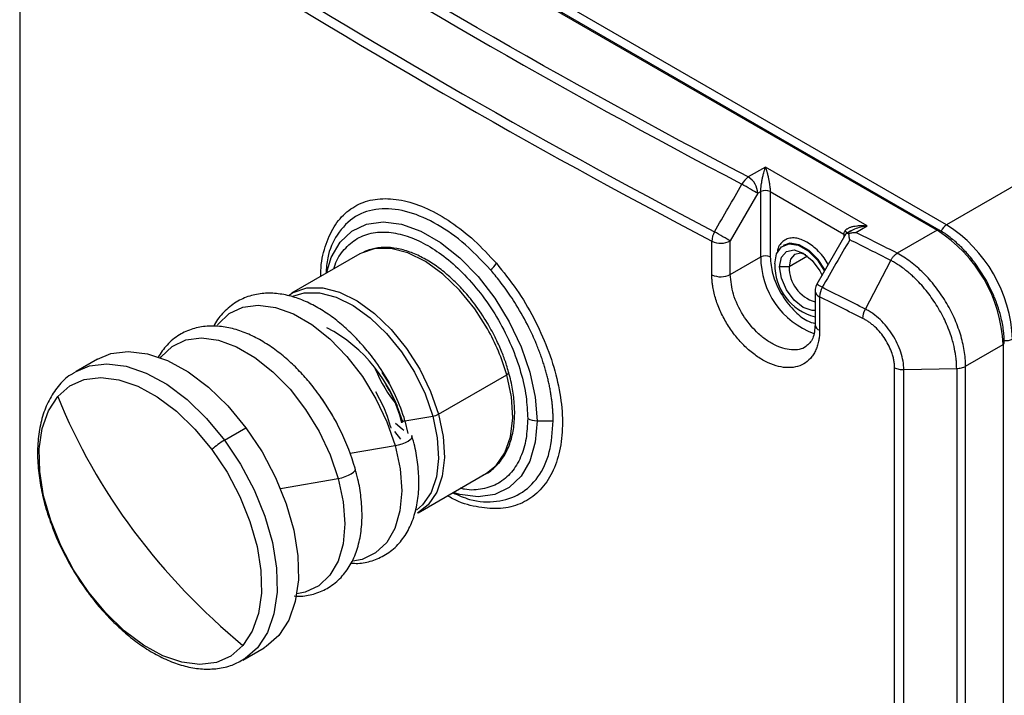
# Model space of a CAD drawing. Header units: millimetres. Extents: x 19 to 819, y 19 to 629.
# Tile 25 of 31: x 660 to 723, y 528 to 571. Entities that reach past the tile are written whole.
import ezdxf

# ---------------------------------------------------------------- set-up
doc = ezdxf.new("R2010")
doc.units = ezdxf.units.MM
doc.header["$LTSCALE"] = 3

msp = doc.modelspace()

# ---------------------------------------------------------------- linework, layer by layer
for p, q in [((666.846, 587.98), (718.97, 557.89)), ((719.099, 557.902), (666.975, 587.993)), ((719.576, 558.24), (667.452, 588.33)), ((660.011, 581.505), (660.011, 514.312)), ((749.032, 575.244), (719.576, 558.24)), ((707.939, 561.948), (706.837, 561.312)), ((714.485, 558.17), (707.939, 561.948)), ((707.443, 560.262), (705.675, 557.202)), ((707.443, 560.262), (707.636, 560.374)), ((707.636, 556.174), (707.636, 560.374)), ((708.242, 560.374), (712.978, 557.64)), ((708.242, 560.374), (708.242, 556.174)), ((713.753, 557.747), (714.485, 558.17)), ((713.112, 557.65), (711.241, 554.415)), ((713.42, 557.845), (713.148, 557.688)), ((713.397, 557.823), (713.476, 557.875)), ((718.97, 557.89), (716.41, 556.412)), ((704.492, 555.026), (704.492, 557.186)), ((705.675, 555.042), (705.675, 557.202)), ((709.139, 556.932), (709.078, 556.897)), ((712.97, 557.44), (712.987, 557.43)), ((712.97, 557.405), (712.97, 557.44)), ((681.867, 556.366), (677.479, 553.833)), ((710.641, 556.23), (709.454, 555.545)), ((705.675, 555.042), (707.636, 556.174)), ((714.361, 552.822), (715.994, 555.952)), ((722.064, 554.777), (721.408, 555.763)), ((709.454, 555.545), (708.848, 555.545)), ((677.543, 553.847), (677.277, 553.667)), ((711.126, 553.986), (711.126, 551.826)), ((711.418, 553.614), (711.418, 551.454)), ((720.799, 549.148), (723.213, 550.541)), ((723.213, 550.541), (723.213, 483.352)), ((665.005, 549.601), (663.63, 548.807)), ((716.237, 481.853), (716.237, 549.046)), ((716.828, 548.926), (720.227, 549.003)), ((716.828, 481.737), (716.828, 548.926)), ((720.227, 549.003), (720.227, 481.814)), ((720.799, 481.958), (720.799, 549.148)), ((686.924, 546.065), (691.312, 548.598)), ((683.783, 547.589), (683.566, 547.945)), ((683.849, 545.274), (683.643, 545.919)), ((684.772, 545.632), (686.556, 545.938)), ((684.772, 545.632), (684.956, 544.831)), ((693.263, 545.64), (694.297, 545.64)), ((673.178, 544.396), (674.554, 545.189)), ((684.102, 544.949), (684.486, 544.456)), ((681.252, 543.546), (684.135, 544.04)), ((676.767, 541.295), (680.482, 541.931)), ((685.621, 539.729), (690.009, 542.262)), ((674.343, 530.249), (675.718, 531.043))]:
    msp.add_line(p, q)
at = {"flags": 128}
for points in [[(707.443, 560.262), (707.35, 560.316), (707.238, 560.381), (707.111, 560.454), (706.975, 560.533), (706.833, 560.615), (706.691, 560.697), (706.555, 560.775), (706.429, 560.848)], [(679.731, 555.133), (680.036, 556.131), (680.599, 557.112), (681.36, 557.836), (682.294, 558.28), (683.368, 558.428), (684.546, 558.275), (685.787, 557.826), (687.05, 557.097), (688.292, 556.112), (689.469, 554.906), (690.543, 553.518), (691.477, 551.996), (692.238, 550.393), (692.801, 548.762), (693.147, 547.16), (693.263, 545.64)], [(705.675, 557.202), (705.582, 557.256), (705.47, 557.32), (705.343, 557.393), (705.206, 557.473), (705.065, 557.554), (704.923, 557.636), (704.787, 557.715), (704.661, 557.788)], [(712.978, 557.64), (713.029, 557.599), (713.059, 557.564)], [(719.099, 557.902), (719.099, 557.902), (719.103, 557.899)], [(708.545, 555.72), (708.655, 556.374), (708.971, 556.824), (709.454, 557.013), (710.048, 556.92), (710.679, 556.555), (711.273, 555.963), (711.734, 555.259)], [(711.78, 555.322), (711.333, 555.998), (710.74, 556.59), (710.108, 556.955), (709.515, 557.048), (709.135, 556.93)], [(690.072, 551.557), (689.259, 552.829), (688.277, 554.04), (687.206, 555.068), (686.086, 555.876), (684.96, 556.431), (683.872, 556.713), (682.863, 556.711), (681.972, 556.424), (681.867, 556.366)], [(708.848, 555.545), (708.964, 556.148), (709.292, 556.526), (709.784, 556.621), (710.364, 556.42), (710.943, 555.952), (711.435, 555.289), (711.591, 554.988)], [(710.524, 556.317), (710.203, 556.406), (709.809, 556.329), (709.547, 556.027), (709.454, 555.545)], [(711.126, 552.718), (710.943, 552.719), (710.364, 552.92), (709.784, 553.388), (709.292, 554.051), (708.964, 554.808), (708.848, 555.545)], [(677.53, 553.862), (677.584, 553.891), (678.475, 554.178), (679.484, 554.18), (680.572, 553.898), (681.698, 553.343), (682.818, 552.535), (683.889, 551.506), (684.871, 550.296), (685.725, 548.951), (686.418, 547.522), (686.924, 546.065)], [(677.561, 553.654), (678.296, 553.868), (679.282, 553.871), (680.346, 553.595), (681.446, 553.052), (682.541, 552.263), (683.588, 551.257), (684.548, 550.074), (685.383, 548.759), (686.061, 547.362), (686.556, 545.938)], [(672.725, 551.814), (672.759, 551.858), (673.471, 552.53), (674.344, 552.94), (675.347, 553.074), (676.446, 552.928), (677.604, 552.505), (678.782, 551.822), (679.94, 550.901), (681.037, 549.773), (682.037, 548.477), (682.905, 547.056), (683.612, 545.561), (684.135, 544.04)], [(669.062, 549.691), (669.107, 549.749), (669.819, 550.421), (670.691, 550.832), (671.694, 550.966), (672.794, 550.819), (673.952, 550.397), (675.13, 549.713), (676.287, 548.792), (677.384, 547.664), (678.384, 546.368), (679.252, 544.948), (679.96, 543.452), (680.482, 541.931)], [(665.005, 549.601), (665.865, 549.959), (666.992, 550.103), (668.222, 549.95), (669.516, 549.504), (670.837, 548.779), (672.142, 547.798), (673.394, 546.589), (674.554, 545.189)], [(663.63, 548.807), (664.49, 549.165), (665.617, 549.309), (666.847, 549.156), (668.141, 548.71), (669.461, 547.985), (670.767, 547.004), (672.019, 545.795), (673.178, 544.396)], [(663.47, 548.709), (663.5, 548.728), (663.63, 548.807)], [(691.312, 548.598), (691.366, 548.633), (691.407, 548.668), (691.433, 548.701), (691.444, 548.733), (691.441, 548.756)], [(691.441, 548.756), (691.439, 548.76), (691.434, 548.768)], [(662.453, 547.199), (663.23, 547.875), (664.165, 548.287), (665.228, 548.423), (666.388, 548.278), (667.61, 547.857), (668.855, 547.174), (670.087, 546.247), (671.268, 545.107), (672.363, 543.786)], [(690.009, 542.262), (690.642, 542.764), (691.199, 543.576), (691.555, 544.608), (691.694, 545.821), (691.612, 547.168), (691.312, 548.598)], [(683.643, 545.919), (683.408, 546.509), (682.905, 547.51)], [(684.624, 545.581), (684.161, 546.878), (683.765, 547.693)], [(664.452, 534.601), (663.478, 536.061), (662.654, 537.616), (662.004, 539.219), (661.55, 540.821), (661.303, 542.374), (661.273, 543.83), (661.459, 545.145), (661.856, 546.28), (662.453, 547.199)], [(684.698, 545.024), (684.593, 545.102), (684.159, 545.464)], [(684.624, 545.581), (684.609, 545.572), (684.597, 545.562), (684.587, 545.553), (684.579, 545.544), (684.574, 545.535), (684.572, 545.527), (684.572, 545.52), (684.576, 545.513)], [(686.556, 545.938), (686.849, 544.54), (686.929, 543.223), (686.792, 542.037), (686.445, 541.028), (685.9, 540.235), (685.506, 539.889)], [(686.924, 546.065), (687.224, 544.635), (687.306, 543.288), (687.167, 542.075), (686.811, 541.043), (686.254, 540.231), (685.57, 539.7)], [(693.263, 545.64), (693.147, 544.255), (692.801, 543.052), (692.238, 542.071), (691.477, 541.347), (690.543, 540.903), (689.469, 540.755), (688.292, 540.908), (687.873, 541.029)], [(674.554, 545.189), (675.586, 543.642), (676.459, 541.994), (677.147, 540.295), (677.629, 538.597), (677.89, 536.952), (677.923, 535.408), (677.725, 534.015), (677.304, 532.812), (676.672, 531.838), (675.848, 531.122), (675.718, 531.043)], [(673.178, 544.396), (674.211, 542.848), (675.084, 541.2), (675.772, 539.501), (676.254, 537.803), (676.515, 536.158), (676.548, 534.615), (676.35, 533.221), (675.929, 532.018), (675.297, 531.044), (674.503, 530.347)], [(684.135, 544.04), (684.362, 544.089), (684.587, 544.158), (684.796, 544.242), (684.975, 544.337), (685.113, 544.435), (685.202, 544.531), (685.236, 544.62), (685.213, 544.695)], [(672.363, 543.786), (673.336, 542.327), (674.161, 540.772), (674.81, 539.169), (675.265, 537.566), (675.511, 536.014), (675.542, 534.558), (675.355, 533.242), (674.958, 532.108), (674.362, 531.189)], [(684.135, 544.04), (684.454, 542.546), (684.56, 541.131), (684.448, 539.841), (684.123, 538.722), (683.595, 537.81), (682.883, 537.138), (682.011, 536.728), (681.425, 536.614)], [(680.482, 541.931), (680.71, 541.981), (680.935, 542.05), (681.143, 542.134), (681.322, 542.228), (681.46, 542.326), (681.549, 542.423), (681.583, 542.511), (681.56, 542.586)], [(680.482, 541.931), (680.802, 540.438), (680.907, 539.022), (680.796, 537.733), (680.47, 536.613), (679.943, 535.702), (679.231, 535.029), (678.358, 534.619), (677.825, 534.511)], [(674.362, 531.189), (673.584, 530.513), (672.65, 530.101), (671.586, 529.965), (670.426, 530.11), (669.205, 530.53), (667.959, 531.214), (666.727, 532.14), (665.546, 533.281), (664.452, 534.601)], [(674.503, 530.347), (674.473, 530.328), (674.343, 530.249)]]:
    msp.add_lwpolyline(points, dxfattribs=at)
for centre, radius, start, end in [((928.736, 985.317), 479.16, 237.64772, 242.35765), ((928.146, 984.299), 481.516, 237.65926, 242.34611), ((928.087, 983.906), 481.752, 237.65926, 242.34611), ((707.553, 560.271), 1.263, 124.53054, 152.8349), ((706.127, 560.202), 1.317, 2.60548, 57.39452), ((707.939, 559.789), 0.659, 62.60967, 117.39033), ((720.067, 557.471), 0.912, 122.54808, 157.24018), ((714.607, 550.472), 9.221, 2.60548, 57.39452), ((705.801, 557.143), 1.31, 150.52217, 178.13087), ((719.045, 557.785), 0.129, 65.69288, 125.61758), ((714.001, 550.122), 9.221, 2.60548, 57.39452), ((705.067, 558.38), 1.326, 244.28937, 297.27273), ((707.939, 555.59), 0.659, 62.60967, 117.39033), ((688.811, 556.982), 2.202, 311.65879, 326.45204), ((712.871, 556.156), 5.235, 179.79315, 249.66052), ((711.961, 555.637), 3.417, 178.61771, 255.84919), ((705.067, 556.221), 1.326, 244.28937, 297.27273), ((711.787, 555.521), 2.332, 179.42205, 253.54863), ((676.335, 493.406), 70.289, 59.90228, 60.22435), ((711.558, 554.025), 0.434, 185.13661, 251.13003), ((712.759, 553.571), 1.341, 151.17281, 178.16647), ((711.558, 551.865), 0.434, 185.11809, 251.13211), ((675.338, 543.176), 9.529, 14.19888, 62.36574), ((678.325, 544.891), 13.506, 15.9286, 29.57278), ((723.165, 550.655), 0.123, 292.65552, 356.78108), ((723.397, 551.707), 0.918, 262.22002, 297.35338), ((690.877, 552.167), 8.624, 201.71515, 219.94147), ((674.407, 542.66), 10.782, 16.00257, 34.30566), ((698.571, 561.932), 39.008, 202.19134, 216.78705), ((667.067, 538.427), 15.078, 16.0125, 35.45135), ((684.848, 545.172), 0.466, 99.38747, 118.67361), ((686.366, 547.087), 1.165, 279.38747, 298.67361), ((693.238, 546.877), 1.237, 241.95976, 271.1441), ((675.575, 540.335), 4.715, 120.54693, 132.9438), ((701.373, 563.947), 42.458, 216.70029, 230.49201)]:
    msp.add_arc(centre, radius, start, end)
for points in [[(706.837, 561.312), (694.938, 567.558), (683.594, 574.107), (672.774, 580.976)], [(704.661, 557.788), (705.25, 558.808), (705.84, 559.828), (706.429, 560.848)], [(712.978, 557.64), (712.973, 557.575), (712.97, 557.509), (712.97, 557.44)], [(716.41, 556.412), (715.522, 556.855), (714.636, 557.3), (713.753, 557.747)], [(713.354, 557.279), (712.764, 556.259), (712.174, 555.238), (711.584, 554.218)], [(715.994, 555.952), (715.112, 556.393), (714.231, 556.835), (713.354, 557.279)], [(714.361, 552.822), (713.432, 553.285), (712.506, 553.75), (711.584, 554.218)], [(714.197, 552.217), (713.268, 552.681), (712.341, 553.146), (711.418, 553.614)], [(714.197, 552.217), (714.197, 552.403), (714.256, 552.62), (714.361, 552.822)]]:
    msp.add_open_spline(points, degree=3)
for points, knots in [([(707.636, 560.374), (707.636, 560.392), (707.637, 560.428), (707.639, 560.488), (707.644, 560.553), (707.65, 560.621), (707.662, 560.737), (707.686, 560.911), (707.725, 561.13), (707.773, 561.359), (707.823, 561.564), (707.88, 561.768), (707.917, 561.882), (707.939, 561.948)], [0, 0, 0, 0, 0.033312, 0.067205, 0.102075, 0.138288, 0.176171, 0.284014, 0.4117, 0.543581, 0.702264, 0.824947, 1, 1, 1, 1]), ([(707.939, 561.948), (707.949, 561.92), (707.967, 561.867), (707.992, 561.784), (708.014, 561.708), (708.034, 561.64), (708.065, 561.524), (708.105, 561.359), (708.154, 561.131), (708.192, 560.911), (708.219, 560.722), (708.233, 560.577), (708.241, 560.467), (708.242, 560.404), (708.242, 560.374)], [0, 0, 0, 0, 0.076348, 0.144309, 0.203885, 0.255076, 0.297886, 0.456563, 0.588471, 0.716152, 0.824017, 0.886149, 0.944248, 1, 1, 1, 1]), ([(679.37, 554.925), (679.368, 555.042), (679.355, 555.751), (679.619, 556.858), (680.168, 558.16), (681.004, 559.125), (682.065, 559.741), (683.318, 559.981), (684.715, 559.84), (686.205, 559.326), (687.728, 558.456), (689.243, 557.28), (690.177, 556.271), (690.646, 555.765)], [0, 0, 0, 0, 0.019462, 0.117577, 0.21541, 0.313711, 0.41147, 0.509702, 0.607701, 0.70564, 0.803878, 0.901591, 1, 1, 1, 1]), ([(690.274, 555.337), (689.666, 555.976), (688.5, 557.201), (686.608, 558.46), (684.778, 559.203), (683.041, 559.351), (681.508, 558.861), (680.413, 557.73), (679.793, 556.422), (679.715, 555.451), (679.687, 555.108)], [0, 0, 0, 0, 0.138567, 0.265613, 0.397375, 0.530784, 0.667764, 0.812216, 0.933606, 1, 1, 1, 1]), ([(713.056, 557.868), (713.069, 557.882), (713.096, 557.912), (713.145, 557.952), (713.202, 557.991), (713.267, 558.027), (713.341, 558.061), (713.423, 558.092), (713.513, 558.12), (713.64, 558.15), (713.814, 558.178), (714.019, 558.192), (714.247, 558.192), (714.397, 558.178), (714.485, 558.17)], [0, 0, 0, 0, 0.043271, 0.089478, 0.138845, 0.191558, 0.247767, 0.307597, 0.371153, 0.438521, 0.566875, 0.716967, 0.834064, 1, 1, 1, 1]), ([(714.485, 558.17), (714.205, 558.116), (713.8, 558.038), (713.378, 557.84), (713.258, 557.73), (713.228, 557.704)], [0, 0, 0, 0, 0.627673, 0.910137, 1, 1, 1, 1]), ([(680.201, 555.405), (680.225, 555.491), (680.361, 555.994), (680.852, 556.687), (681.668, 557.406), (682.699, 557.772), (683.848, 557.797), (685.044, 557.504), (686.241, 556.94), (687.438, 556.121), (688.634, 555.034), (689.784, 553.682), (690.81, 552.128), (691.644, 550.461), (692.236, 548.792), (692.593, 547.205), (692.636, 546.249), (692.657, 545.785)], [0, 0, 0, 0, 0.014946, 0.086939, 0.16046, 0.233981, 0.305974, 0.375093, 0.440307, 0.50552, 0.574639, 0.646632, 0.720153, 0.793674, 0.865667, 0.934787, 1, 1, 1, 1]), ([(712.978, 557.64), (712.981, 557.657), (712.988, 557.694), (713.006, 557.751), (713.028, 557.81), (713.047, 557.849), (713.056, 557.868)], [0, 0, 0, 0, 0.231452, 0.499848, 0.749667, 1, 1, 1, 1]), ([(713.16, 557.666), (713.162, 557.677), (713.165, 557.694), (713.156, 557.726), (713.142, 557.76), (713.112, 557.81), (713.076, 557.847), (713.056, 557.868)], [0, 0, 0, 0, 0.201965, 0.300886, 0.471358, 0.70826, 1, 1, 1, 1]), ([(713.122, 557.644), (713.127, 557.658), (713.143, 557.706), (713.218, 557.71), (713.287, 557.695), (713.301, 557.691)], [0, 0, 0, 0, 0.2492404, 0.8462435, 1, 1, 1, 1]), ([(713.301, 557.691), (713.328, 557.698), (713.389, 557.711), (713.492, 557.728), (713.616, 557.742), (713.705, 557.745), (713.753, 557.747)], [0, 0, 0, 0, 0.18568, 0.414232, 0.68567, 1, 1, 1, 1]), ([(713.354, 557.279), (713.348, 557.311), (713.334, 557.384), (713.316, 557.504), (713.304, 557.609), (713.301, 557.673), (713.301, 557.691)], [0, 0, 0, 0, 0.222472, 0.498618, 0.853337, 1, 1, 1, 1]), ([(721.408, 555.763), (721.389, 555.792), (721.276, 555.965), (720.962, 556.328), (720.481, 556.858), (719.875, 557.383), (719.409, 557.734), (719.144, 557.869), (719.098, 557.893)], [0, 0, 0, 0, 0.029915, 0.180792, 0.428099, 0.679511, 0.944244, 1, 1, 1, 1]), ([(711.978, 555.69), (711.89, 555.832), (711.699, 556.137), (711.244, 556.662), (710.607, 557.176), (709.966, 557.402), (709.5, 557.393), (709.181, 557.277), (708.927, 557.055), (708.74, 556.798), (708.709, 556.558), (708.697, 556.464)], [0, 0, 0, 0, 0.0851369, 0.1833328, 0.3637381, 0.5441435, 0.6422612, 0.740457, 0.8385747, 0.9367705, 1, 1, 1, 1]), ([(690.167, 551.755), (689.901, 552.185), (689.529, 552.787), (688.901, 553.596), (688.343, 554.236), (687.646, 554.913), (686.895, 555.521), (686.099, 556.037), (685.28, 556.435), (684.452, 556.699), (683.629, 556.809), (682.833, 556.765), (682.358, 556.581), (682.124, 556.491)], [0, 0, 0, 0, 0.124127, 0.17408, 0.256235, 0.340192, 0.428963, 0.520237, 0.61334, 0.708, 0.804438, 0.903625, 1, 1, 1, 1]), ([(715.994, 555.952), (716.009, 555.977), (716.038, 556.026), (716.084, 556.095), (716.13, 556.156), (716.176, 556.211), (716.22, 556.259), (716.263, 556.3), (716.304, 556.336), (716.342, 556.366), (716.377, 556.391), (716.399, 556.405), (716.41, 556.412)], [0, 0, 0, 0, 0.1301207, 0.2535497, 0.3702863, 0.4803297, 0.5836792, 0.6803343, 0.7702944, 0.8535589, 0.9301275, 1, 1, 1, 1]), ([(720.799, 549.148), (720.799, 549.308), (720.792, 549.472), (720.763, 549.808), (720.742, 549.98), (720.659, 550.497), (720.577, 550.847), (720.358, 551.557), (720.22, 551.918), (719.901, 552.619), (719.718, 552.964), (719.309, 553.641), (719.086, 553.967), (718.611, 554.578), (718.359, 554.865), (717.825, 555.4), (717.549, 555.64), (716.986, 556.068), (716.695, 556.257), (716.41, 556.412)], [0, 0, 0, 0, 0.0625, 0.0625, 0.125, 0.125, 0.25, 0.25, 0.375, 0.375, 0.5, 0.5, 0.625, 0.625, 0.75, 0.75, 0.875, 0.875, 1, 1, 1, 1]), ([(690.646, 555.765), (691.089, 555.215), (691.974, 554.118), (693.081, 552.25), (693.964, 550.309), (694.577, 548.346), (694.897, 546.443), (694.908, 544.674), (694.61, 543.107), (694.017, 541.806), (693.154, 540.818), (692.057, 540.186), (690.773, 539.923), (689.351, 540.075), (688.238, 540.387), (687.618, 540.751), (687.506, 540.817)], [0, 0, 0, 0, 0.075908, 0.151502, 0.227255, 0.302779, 0.378311, 0.454062, 0.529427, 0.605218, 0.680684, 0.756317, 0.832031, 0.907424, 0.983223, 1, 1, 1, 1]), ([(708.242, 556.174), (708.274, 555.813), (708.322, 555.257), (708.617, 554.451), (708.922, 553.838), (709.301, 553.264), (709.85, 552.623), (710.501, 552.069), (710.969, 551.937), (711.149, 551.886)], [0, 0, 0, 0, 0.208303, 0.320436, 0.434949, 0.549462, 0.661595, 0.869899, 1, 1, 1, 1]), ([(720.227, 549.003), (720.226, 549.064), (720.224, 549.197), (720.212, 549.418), (720.187, 549.678), (720.134, 550.066), (720.043, 550.503), (719.903, 551.001), (719.739, 551.474), (719.454, 552.152), (719.005, 552.993), (718.465, 553.775), (717.991, 554.343), (717.664, 554.689), (717.28, 555.054), (716.905, 555.365), (716.516, 555.641), (716.239, 555.816), (716.07, 555.91), (715.994, 555.952)], [0, 0, 0, 0, 0.024671, 0.053827, 0.08747, 0.125609, 0.201501, 0.249925, 0.308709, 0.374994, 0.499548, 0.62455, 0.689081, 0.749152, 0.787734, 0.874111, 0.923589, 0.965556, 1, 1, 1, 1]), ([(694.297, 545.64), (694.296, 545.721), (694.295, 545.882), (694.285, 546.131), (694.269, 546.386), (694.246, 546.649), (694.216, 546.918), (694.178, 547.194), (694.133, 547.476), (694.08, 547.765), (694.019, 548.059), (693.949, 548.36), (693.87, 548.667), (693.783, 548.978), (693.687, 549.295), (693.581, 549.617), (693.466, 549.942), (693.341, 550.272), (693.112, 550.84), (692.675, 551.795), (692.107, 552.815), (691.573, 553.642), (691.221, 554.146), (690.886, 554.593), (690.574, 554.986), (690.37, 555.224), (690.274, 555.337)], [0, 0, 0, 0, 0.026069, 0.052554, 0.079455, 0.106769, 0.134497, 0.162639, 0.191193, 0.220159, 0.249535, 0.279323, 0.309519, 0.340125, 0.371138, 0.402558, 0.434384, 0.466616, 0.499252, 0.601231, 0.749397, 0.809079, 0.863971, 0.914083, 0.959423, 1, 1, 1, 1]), ([(711.418, 551.454), (711.418, 551.405), (711.416, 551.306), (711.408, 551.162), (711.395, 551.021), (711.376, 550.884), (711.34, 550.683), (711.273, 550.427), (711.157, 550.136), (711.01, 549.875), (710.775, 549.57), (710.411, 549.274), (709.88, 549.073), (709.275, 549.031), (708.621, 549.15), (707.941, 549.427), (707.264, 549.849), (706.612, 550.402), (706.012, 551.064), (705.487, 551.811), (705.127, 552.479), (704.895, 553.025), (704.75, 553.437), (704.635, 553.847), (704.562, 554.206), (704.519, 554.514), (704.496, 554.774), (704.493, 554.942), (704.492, 555.026)], [0, 0, 0, 0, 0.012516, 0.025004, 0.037486, 0.049981, 0.062507, 0.093821, 0.12517, 0.156321, 0.187509, 0.250132, 0.312446, 0.374965, 0.437478, 0.499795, 0.562415, 0.624673, 0.687268, 0.74965, 0.812088, 0.843401, 0.874734, 0.905894, 0.937078, 0.958062, 0.979005, 1, 1, 1, 1]), ([(710.534, 550.414), (710.534, 550.414), (710.298, 550.219), (709.618, 550.139), (708.684, 550.389), (707.918, 550.864), (707.209, 551.47), (706.442, 552.433), (705.8, 553.772), (705.716, 554.622), (705.675, 555.042)], [0, 0, 0, 0, 0.000219, 0.166561, 0.3329, 0.423334, 0.509233, 0.66675, 0.835613, 1, 1, 1, 1]), ([(711.241, 554.414), (711.194, 554.313), (711.131, 554.175), (711.129, 554.025), (711.128, 553.986)], [0, 0, 0, 0, 0.736619, 1, 1, 1, 1]), ([(722.695, 553.46), (722.661, 553.551), (722.492, 553.999), (722.254, 554.432), (722.064, 554.777)], [0, 0, 0, 0, 0.202654, 1, 1, 1, 1]), ([(683.783, 548.07), (683.5, 548.53), (683.103, 549.175), (682.434, 550.05), (681.837, 550.752), (681.087, 551.504), (680.274, 552.192), (679.403, 552.794), (678.494, 553.281), (677.563, 553.634), (676.624, 553.832), (675.687, 553.858), (674.769, 553.687), (673.881, 553.293), (673.127, 552.654), (672.661, 552.099), (672.507, 551.744), (672.491, 551.706)], [0, 0, 0, 0, 0.091339, 0.128359, 0.189319, 0.251809, 0.318086, 0.386447, 0.45635, 0.527469, 0.599612, 0.672871, 0.747807, 0.825978, 0.910477, 0.990494, 1, 1, 1, 1]), ([(723.285, 550.648), (723.276, 550.909), (723.258, 551.459), (723.092, 552.277), (722.897, 552.957), (722.749, 553.324), (722.695, 553.46)], [0, 0, 0, 0, 0.294161, 0.61784, 0.858801, 1, 1, 1, 1]), ([(716.828, 548.926), (716.828, 549.104), (716.811, 549.286), (716.747, 549.658), (716.699, 549.85), (716.575, 550.231), (716.499, 550.421), (716.321, 550.799), (716.216, 550.988), (715.988, 551.348), (715.863, 551.52), (715.594, 551.847), (715.452, 552.001), (715.157, 552.281), (715.003, 552.411), (714.765, 552.583), (714.685, 552.636), (714.564, 552.71), (714.524, 552.734), (714.463, 552.768), (714.442, 552.779), (714.401, 552.801), (714.38, 552.812), (714.361, 552.822)], [0, 0, 0, 0, 0.125, 0.125, 0.25, 0.25, 0.375, 0.375, 0.5, 0.5, 0.625, 0.625, 0.75, 0.75, 0.875, 0.875, 0.9375, 0.9375, 0.96875, 0.96875, 0.984375, 0.984375, 1, 1, 1, 1]), ([(711.126, 551.827), (711.102, 551.502), (711.056, 550.864), (710.706, 550.562), (710.534, 550.414)], [0, 0, 0, 0, 0.507941, 1, 1, 1, 1]), ([(716.237, 549.046), (716.236, 549.087), (716.235, 549.168), (716.226, 549.294), (716.21, 549.422), (716.187, 549.552), (716.157, 549.685), (716.121, 549.82), (716.044, 550.069), (715.899, 550.43), (715.643, 550.885), (715.332, 551.307), (715.036, 551.619), (714.785, 551.839), (714.591, 551.985), (714.395, 552.114), (714.263, 552.183), (714.197, 552.217)], [0, 0, 0, 0, 0.035506, 0.070888, 0.106268, 0.141771, 0.177518, 0.213629, 0.25022, 0.375631, 0.49987, 0.623916, 0.749325, 0.81265, 0.875129, 0.937373, 1, 1, 1, 1]), ([(680.131, 545.962), (679.848, 546.421), (679.45, 547.066), (678.782, 547.942), (678.184, 548.643), (677.435, 549.395), (676.621, 550.084), (675.75, 550.685), (674.841, 551.173), (673.911, 551.525), (672.971, 551.723), (672.035, 551.749), (671.115, 551.579), (670.234, 551.18), (669.46, 550.566), (669.082, 550), (668.901, 549.728)], [0, 0, 0, 0, 0.0923815, 0.1298248, 0.1914797, 0.2546831, 0.3217175, 0.3908581, 0.4615598, 0.5334905, 0.6064565, 0.6805522, 0.7563437, 0.8354066, 0.9208711, 1, 1, 1, 1]), ([(691.43, 548.752), (691.39, 548.906), (691.285, 549.306), (691.031, 549.985), (690.667, 550.842), (690.344, 551.431), (690.167, 551.755)], [0, 0, 0, 0, 0.151826, 0.39574, 0.667234, 1, 1, 1, 1]), ([(663.455, 548.679), (663.401, 548.651), (663.021, 548.452), (662.477, 547.875), (661.867, 546.978), (661.456, 545.941), (661.212, 544.796), (661.134, 543.569), (661.208, 542.301), (661.43, 540.991), (661.714, 539.888), (661.958, 539.219), (662.037, 539.003)], [0, 0, 0, 0, 0.020846, 0.147277, 0.263701, 0.380842, 0.497358, 0.612277, 0.724652, 0.833034, 0.946034, 1, 1, 1, 1]), ([(689.752, 542.138), (689.771, 542.144), (690.072, 542.24), (690.55, 542.624), (691.127, 543.289), (691.525, 544.121), (691.763, 545.061), (691.846, 546.079), (691.781, 547.131), (691.639, 548.03), (691.482, 548.572), (691.428, 548.759)], [0, 0, 0, 0, 0.009671, 0.151327, 0.288865, 0.425458, 0.559569, 0.690532, 0.817373, 0.936971, 1, 1, 1, 1]), ([(716.237, 549.046), (716.316, 549.007), (716.411, 548.975), (716.615, 548.933), (716.724, 548.924), (716.828, 548.926)], [0, 0, 0, 0, 0.5, 0.5, 1, 1, 1, 1]), ([(720.227, 549.003), (720.331, 549.006), (720.438, 549.02), (720.635, 549.069), (720.726, 549.105), (720.799, 549.148)], [0, 0, 0, 0, 0.5, 0.5, 1, 1, 1, 1]), ([(687.843, 541.012), (688.206, 540.852), (689.195, 540.416), (690.699, 540.375), (692.219, 540.85), (693.382, 541.95), (694.15, 543.549), (694.248, 544.943), (694.297, 545.64)], [0, 0, 0, 0, 0.104001, 0.28351, 0.462352, 0.641587, 0.82091, 1, 1, 1, 1]), ([(692.657, 545.785), (692.636, 545.345), (692.593, 544.439), (692.236, 543.264), (691.644, 542.28), (690.811, 541.571), (689.78, 541.223), (688.934, 541.145), (688.43, 541.278), (688.344, 541.301)], [0, 0, 0, 0, 0.148091, 0.305053, 0.46854, 0.635497, 0.802454, 0.965941, 1, 1, 1, 1]), ([(683.826, 545.312), (683.834, 545.29), (683.852, 545.236), (683.862, 545.184), (683.868, 545.154)], [0, 0, 0, 0, 0.4163, 1, 1, 1, 1]), ([(681.304, 536.484), (681.452, 536.476), (681.919, 536.451), (682.678, 536.618), (683.563, 537.006), (684.331, 537.636), (684.937, 538.459), (685.36, 539.416), (685.609, 540.486), (685.693, 541.631), (685.619, 542.806), (685.459, 543.82), (685.281, 544.437), (685.218, 544.658)], [0, 0, 0, 0, 0.044362, 0.13988, 0.23952, 0.347229, 0.449223, 0.552426, 0.655305, 0.756416, 0.854535, 0.947849, 1, 1, 1, 1]), ([(677.659, 534.375), (677.804, 534.367), (678.269, 534.343), (679.025, 534.509), (679.91, 534.897), (680.679, 535.528), (681.285, 536.351), (681.707, 537.307), (681.956, 538.378), (682.04, 539.522), (681.966, 540.698), (681.806, 541.711), (681.629, 542.328), (681.565, 542.549)], [0, 0, 0, 0, 0.04362, 0.139212, 0.23893, 0.346722, 0.448795, 0.552078, 0.655037, 0.756227, 0.854422, 0.947808, 1, 1, 1, 1]), ([(662.037, 539.003), (662.077, 538.888), (662.22, 538.474), (662.62, 537.543), (663.045, 536.755), (663.315, 536.254)], [0, 0, 0, 0, 0.122696, 0.44338, 1, 1, 1, 1]), ([(663.315, 536.254), (663.614, 535.76), (663.976, 535.162), (664.39, 534.613), (664.462, 534.518)], [0, 0, 0, 0, 0.82629, 1, 1, 1, 1]), ([(664.451, 534.533), (664.52, 534.438), (664.815, 534.039), (665.38, 533.37), (666.169, 532.544), (667.029, 531.779), (667.949, 531.094), (668.91, 530.519), (669.896, 530.075), (670.891, 529.779), (671.885, 529.646), (672.863, 529.7), (673.767, 529.923), (674.28, 530.234), (674.518, 530.378)], [0, 0, 0, 0, 0.024035, 0.10209, 0.1822, 0.267227, 0.354961, 0.44465, 0.535815, 0.62823, 0.721911, 0.81725, 0.915337, 1, 1, 1, 1])]:
    msp.add_open_spline(points, degree=3, knots=knots)

doc.saveas('drawing.dxf')
